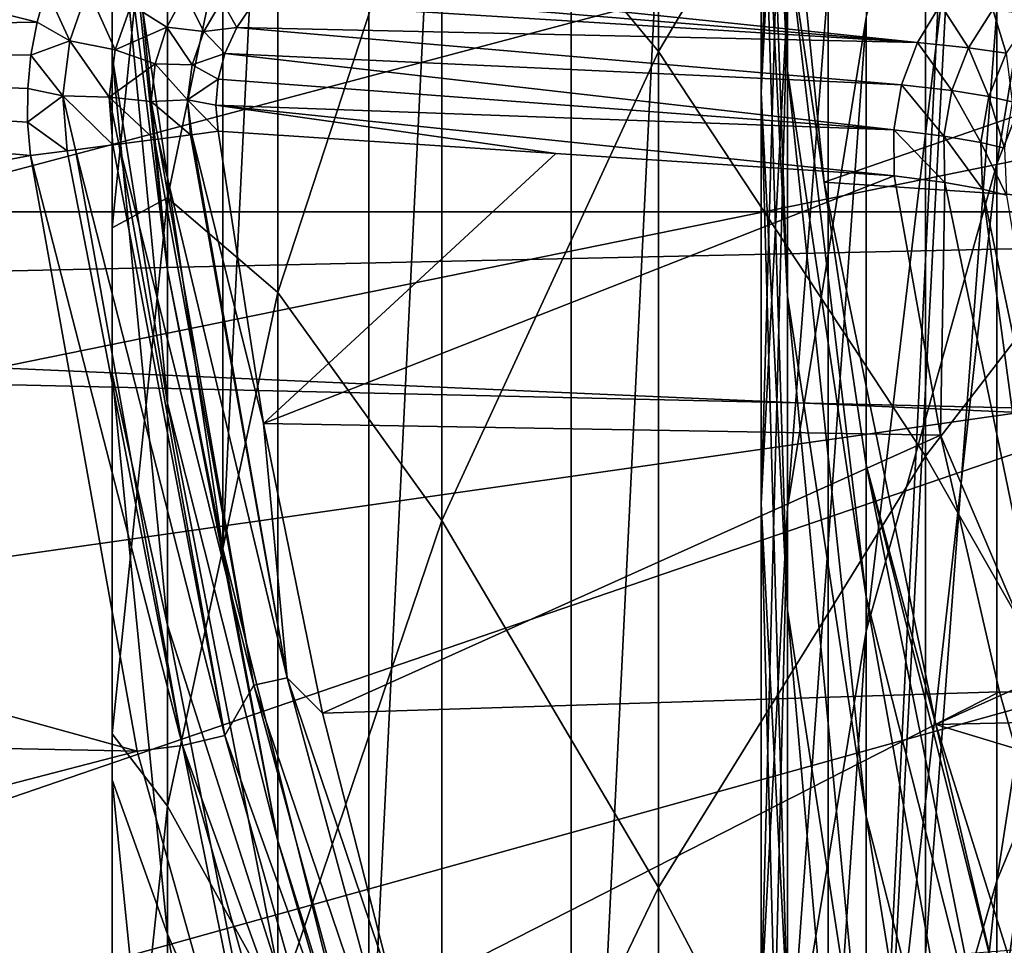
# Model space of a CAD drawing. Header units: metres. Extents: x -22 to 73, y -229 to 22.
# Tile 80 of 256: x -14.2 to -11.94, y -3.64 to -1.52. Entities that reach past the tile are written whole.
import ezdxf

# ---------------------------------------------------------------- set-up
doc = ezdxf.new("R2010")
doc.units = ezdxf.units.M
doc.layers.add('solid_509500_SW0001', color=7, linetype='CONTINUOUS')

msp = doc.modelspace()

# ---------------------------------------------------------------- linework, layer by layer
at = {"layer": 'solid_509500_SW0001'}
for points in [[(-12.346918, -6.599516, 120.443748), (-12.346918, 6.599516, 120.443748), (-11.640534, 7.778043, 120.443748)], [(-12, 0, 120.443748), (-12.346918, -6.599516, 120.443748), (-11.640534, 7.778043, 120.443748)], [(-12.934342, -5.357495, 120.443748), (-12.934342, 5.357495, 120.443748), (-12.346918, 6.599516, 120.443748)], [(-12.346918, -6.599516, 120.443748), (-12.934342, -5.357495, 120.443748), (-12.346918, 6.599516, 120.443748)], [(-13.397169, -4.06397, 120.443748), (-13.397169, 4.06397, 120.443748), (-12.934342, 5.357495, 120.443748)], [(-12.934342, -5.357495, 120.443748), (-13.397169, -4.06397, 120.443748), (-12.934342, 5.357495, 120.443748)], [(-13.730986, -2.731303, 120.443748), (-13.730986, 2.731303, 120.443748), (-13.397169, 4.06397, 120.443748)], [(-13.397169, -4.06397, 120.443748), (-13.730986, -2.731303, 120.443748), (-13.397169, 4.06397, 120.443748)], [(-13.730986, -2.731303, 120.443748), (-13.932577, -1.372323, 120.443748), (-13.730986, 2.731303, 120.443748)], [(-11.961754, -1.85101, 279.059357), (-11.961754, -0.415663, 275.874512), (-11.548494, 0.652222, 276.314514)], [(-11.548494, -0.814038, 279.567963), (-11.961754, -1.85101, 279.059357), (-11.548494, 0.652222, 276.314514)], [(-11.404063, -1.585651, 287.60083), (-11.404063, 0.405228, 284.380585), (-12.124355, -0.566782, 283.822571)], [(-12.5, -1.687452, 268.323883), (-12.5, -0.951388, 265.151154), (-12.439809, 0.250513, 265.389038)], [(-12.439809, -0.503587, 268.639496), (-12.5, -1.687452, 268.323883), (-12.439809, 0.250513, 265.389038)], [(-12.734848, -1.59377, 283.232971), (-12.734848, 0.112756, 280.022522), (-13.230011, -0.997725, 279.477875)], [(-12.734848, -1.59377, 283.232971), (-12.124355, -0.566782, 283.822571), (-12.734848, 0.112756, 280.022522)], [(22.414381, -1.961005), (-22.5, 0), (22.5, 0)], [(22.414381, -1.961005), (-22.414381, -1.961005), (-22.5, 0)], [(-21.631334, -1.892496, 120.013718), (-11.699954, 0, 120.188515), (-21.713963, 0, 120.013718)], [(-11.684937, -0.592593, 120.188515), (-11.699954, 0, 120.188515), (-21.631334, -1.892496, 120.013718)], [(-11.939076, -1.207659, 120.443748), (-12.346918, -6.599516, 120.443748), (-12, 0, 120.443748)], [(-12.439809, -1.638285, 261.778107), (-12.439809, -1.328488, 258.616089), (-12.5, -0.105868, 258.69577)], [(-12.5, -0.423447, 261.937225), (-12.439809, -1.638285, 261.778107), (-12.5, -0.105868, 258.69577)], [(-13.984142, -1.604859, 265.02182), (-13.984142, -0.297916, 265.280487), (-13.984142, -1.083952, 261.850739)], [(-13.984142, -1.043787, 268.495483), (-13.984142, -0.297916, 265.280487), (-13.984142, -1.604859, 265.02182)], [(-12.439809, -2.637767, 274.958923), (-12.439809, -1.467711, 271.833984), (-12.259816, -0.318086, 272.222229)], [(-12.259816, -1.515858, 275.421173), (-12.439809, -2.637767, 274.958923), (-12.259816, -0.318086, 272.222229)], [(20.10508, -1.344709, 0.034086), (-20.145683, -0.417051, 0.034086), (-20.02705, -2.222552, 0.034086)], [(-12.439809, -2.153289, 264.913269), (-12.439809, -1.638285, 261.778107), (-12.5, -0.423447, 261.937225)], [(-12.5, -0.951388, 265.151154), (-12.439809, -2.153289, 264.913269), (-12.5, -0.423447, 261.937225)], [(-12.259816, -2.919357, 278.53537), (-12.259816, -1.515858, 275.421173), (-11.961754, -0.415663, 275.874512)], [(-11.961754, -1.85101, 279.059357), (-12.259816, -2.919357, 278.53537), (-11.961754, -0.415663, 275.874512)], [(-12.5, -2.628515, 271.441956), (-12.5, -1.687452, 268.323883), (-12.439809, -0.503587, 268.639496)], [(-12.439809, -1.467711, 271.833984), (-12.5, -2.628515, 271.441956), (-12.439809, -0.503587, 268.639496)], [(-12.124355, -2.519269, 286.980713), (-12.124355, -0.566782, 283.822571), (-12.734848, -1.59377, 283.232971)], [(-12.124355, -2.519269, 286.980713), (-11.404063, -1.585651, 287.60083), (-12.124355, -0.566782, 283.822571)], [(-11.639926, -1.183665, 120.188515), (-11.684937, -0.592593, 120.188515), (-21.631334, -1.892496, 120.013718)], [(-12.483956, -0.633106, 164.443756), (-12.483956, -0.633115, 255.443756), (-12.355854, -1.892847, 255.443756)], [(-12.483956, -0.633106, 164.443756), (-12.355854, -1.892847, 255.443756), (-12.355853, -1.892851, 164.443756)], [(-9.891456, -1.039758, 164.443756), (-12.483956, -0.633106, 164.443756), (-12.355853, -1.892851, 164.443756)], [(-12.355854, -1.892847, 255.443756), (-12.483956, -0.633115, 255.443756), (-12.439809, -1.328488, 258.616089)], [(-13.8575, -1.928429, 275.25119), (-13.605362, -0.718866, 275.749573), (-13.8575, -0.740849, 272.079437)], [(-13.605362, -2.145437, 278.914948), (-13.605362, -0.718866, 275.749573), (-13.8575, -1.928429, 275.25119)], [(-13.605362, -2.145437, 278.914948), (-13.230011, -0.997725, 279.477875), (-13.605362, -0.718866, 275.749573)], [(-13.984142, -1.997388, 271.65509), (-13.8575, -0.740849, 272.079437), (-13.984142, -1.043787, 268.495483)], [(-13.8575, -1.928429, 275.25119), (-13.8575, -0.740849, 272.079437), (-13.984142, -1.997388, 271.65509)], [(-13.8575, -2.094057, 258.566193), (-13.984142, -0.770604, 258.652435), (-13.932586, -1.37224, 255.443756)], [(-13.984142, -1.083952, 261.850739), (-13.984142, -0.770604, 258.652435), (-13.8575, -2.094057, 258.566193)], [(-14.155796, -1.526532, 111), (-17.047476, -1.574299, 111), (-17.10187, -0.787984, 111)], [(-14.134984, -1.451621, 111), (-14.155796, -1.526532, 111), (-17.10187, -0.787984, 111)], [(-11.961754, -3.490663, 282.144012), (-11.961754, -1.85101, 279.059357), (-11.548494, -0.814038, 279.567963)], [(-11.548494, -2.489003, 282.719055), (-11.961754, -3.490663, 282.144012), (-11.548494, -0.814038, 279.567963)], [(-12.439809, -2.871316, 268.00827), (-12.439809, -2.153289, 264.913269), (-12.5, -0.951388, 265.151154)], [(-12.5, -1.687452, 268.323883), (-12.439809, -2.871316, 268.00827), (-12.5, -0.951388, 265.151154)], [(-13.230011, -2.666435, 282.617188), (-13.230011, -0.997725, 279.477875), (-13.605362, -2.145437, 278.914948)], [(-13.230011, -2.666435, 282.617188), (-12.734848, -1.59377, 283.232971), (-13.230011, -0.997725, 279.477875)], [(-13.984142, -2.331117, 268.152283), (-13.984142, -1.043787, 268.495483), (-13.984142, -1.604859, 265.02182)], [(-13.984142, -1.997388, 271.65509), (-13.984142, -1.043787, 268.495483), (-13.984142, -2.331117, 268.152283)], [(-9.72864, -2.06775, 164.443756), (-9.891456, -1.039758, 164.443756), (-12.355853, -1.892851, 164.443756)], [(-13.8575, -2.398981, 261.678497), (-13.984142, -1.083952, 261.850739), (-13.8575, -2.094057, 258.566193)], [(-13.984142, -1.604859, 265.02182), (-13.984142, -1.083952, 261.850739), (-13.8575, -2.398981, 261.678497)], [(-11.639926, -1.183665, 120.188515), (-21.631334, -1.892496, 120.013718), (-21.384079, -3.77059, 120.013718)], [(-11.565034, -1.771698, 120.188515), (-11.639926, -1.183665, 120.188515), (-21.384079, -3.77059, 120.013718)], [(-11.939076, -1.207659, 120.443748), (-11.755773, -2.40869, 120.443748), (-12.346918, -6.599516, 120.443748)], [(20.10508, -1.344709, 0.034086), (-20.02705, -2.222552, 0.034086), (19.903395, -3.142828, 0.034086)], [(-12.355854, -1.892847, 255.443756), (-12.439809, -1.328488, 258.616089), (-12.259816, -2.539334, 258.53717)], [(-12.259816, -2.841423, 261.620544), (-12.259816, -2.539334, 258.53717), (-12.439809, -1.328488, 258.616089)], [(-12.439809, -1.638285, 261.778107), (-12.259816, -2.841423, 261.620544), (-12.439809, -1.328488, 258.616089)], [(-13.730994, -2.731265, 255.443756), (-13.932586, -1.37224, 255.443756), (-13.932577, -1.372323, 120.443748)], [(-13.8575, -2.094057, 258.566193), (-13.932586, -1.37224, 255.443756), (-13.730994, -2.731265, 255.443756)], [(-13.730994, -2.731265, 255.443756), (-13.932577, -1.372323, 120.443748), (-13.730986, -2.731303, 120.443748)], [(-13.632791, -1.450302, 110.719093), (-13.602622, -1.421167, 110.709229), (-12.142868, -1.573112, 108.146164)], [(-13.602622, -1.421167, 110.709229), (-12.090029, -1.486677, 108.174301), (-12.142868, -1.573112, 108.146164)], [(-14.080439, -1.569767, 110.993103), (-14.155796, -1.526532, 111), (-14.134984, -1.451621, 111)], [(-14.039314, -1.450767, 110.991814), (-14.080439, -1.569767, 110.993103), (-14.134984, -1.451621, 111)], [(-13.976981, -1.590151, 110.963234), (-14.080439, -1.569767, 110.993103), (-14.039314, -1.450767, 110.991814)], [(-13.940818, -1.487109, 110.960365), (-13.976981, -1.590151, 110.963234), (-14.039314, -1.450767, 110.991814)], [(-13.818206, -1.461474, 110.901817), (-13.859336, -1.53864, 110.90799), (-13.940818, -1.487109, 110.960365)], [(-13.774515, -1.548469, 110.833694), (-13.859336, -1.53864, 110.90799), (-13.818206, -1.461474, 110.901817)], [(-13.733069, -1.478, 110.824257), (-13.774515, -1.548469, 110.833694), (-13.818206, -1.461474, 110.901817)], [(-13.658713, -1.479766, 110.727478), (-13.632791, -1.450302, 110.719093), (-12.142868, -1.573112, 108.146164)], [(-13.733069, -1.478, 110.824257), (-13.699101, -1.539011, 110.740257), (-13.774515, -1.548469, 110.833694)], [(-13.733069, -1.478, 110.824257), (-13.658713, -1.479766, 110.727478), (-13.699101, -1.539011, 110.740257)], [(-13.699101, -1.539011, 110.740257), (-13.658713, -1.479766, 110.727478), (-12.142868, -1.573112, 108.146164)], [(-12.5, -3.770586, 274.492157), (-12.5, -2.628515, 271.441956), (-12.439809, -1.467711, 271.833984)], [(-12.439809, -2.637767, 274.958923), (-12.5, -3.770586, 274.492157), (-12.439809, -1.467711, 271.833984)], [(-13.859336, -1.53864, 110.90799), (-13.976981, -1.590151, 110.963234), (-13.940818, -1.487109, 110.960365)], [(-12.026448, -1.585392, 107.911797), (-12.142868, -1.573112, 108.146164), (-12.090029, -1.486677, 108.174301)], [(-11.97028, -1.497923, 107.932915), (-12.026448, -1.585392, 107.911797), (-12.090029, -1.486677, 108.174301)], [(-11.940329, -1.597543, 107.664909), (-12.026448, -1.585392, 107.911797), (-11.97028, -1.497923, 107.932915)], [(-11.881719, -1.509233, 107.678627), (-11.940329, -1.597543, 107.664909), (-11.97028, -1.497923, 107.932915)], [(-14.155796, -1.526532, 111), (-14.169761, -1.602342, 111), (-17.047476, -1.574299, 111)], [(-14.080439, -1.569767, 110.993103), (-14.169761, -1.602342, 111), (-14.155796, -1.526532, 111)], [(-12.439809, -4.00879, 278.001038), (-12.439809, -2.637767, 274.958923), (-12.259816, -1.515858, 275.421173)], [(-12.259816, -2.919357, 278.53537), (-12.439809, -4.00879, 278.001038), (-12.259816, -1.515858, 275.421173)], [(-13.859336, -1.53864, 110.90799), (-13.885341, -1.621889, 110.911461), (-13.976981, -1.590151, 110.963234)], [(-13.801225, -1.624781, 110.839226), (-13.885341, -1.621889, 110.911461), (-13.859336, -1.53864, 110.90799)], [(-13.774515, -1.548469, 110.833694), (-13.801225, -1.624781, 110.839226), (-13.859336, -1.53864, 110.90799)], [(-13.774515, -1.548469, 110.833694), (-13.726206, -1.598221, 110.748444), (-13.801225, -1.624781, 110.839226)], [(-13.774515, -1.548469, 110.833694), (-13.699101, -1.539011, 110.740257), (-13.726206, -1.598221, 110.748444)], [(-13.726206, -1.598221, 110.748444), (-13.699101, -1.539011, 110.740257), (-12.179152, -1.670136, 108.128166)], [(-13.699101, -1.539011, 110.740257), (-12.142868, -1.573112, 108.146164), (-12.179152, -1.670136, 108.128166)], [(-14.170749, -1.831973, 111), (-16.956949, -2.357274, 111), (-17.047476, -1.574299, 111)], [(-14.177224, -1.755486, 111), (-14.170749, -1.831973, 111), (-17.047476, -1.574299, 111)], [(-14.176904, -1.678776, 111), (-14.177224, -1.755486, 111), (-17.047476, -1.574299, 111)], [(-14.169761, -1.602342, 111), (-14.176904, -1.678776, 111), (-17.047476, -1.574299, 111)], [(-14.080439, -1.569767, 110.993103), (-14.096656, -1.695166, 110.993416), (-14.169761, -1.602342, 111)], [(-13.991153, -1.698617, 110.963951), (-14.096656, -1.695166, 110.993416), (-14.080439, -1.569767, 110.993103)], [(-13.976981, -1.590151, 110.963234), (-13.991153, -1.698617, 110.963951), (-14.080439, -1.569767, 110.993103)], [(-12.064555, -1.68353, 107.898827), (-12.179152, -1.670136, 108.128166), (-12.142868, -1.573112, 108.146164)], [(-12.026448, -1.585392, 107.911797), (-12.064555, -1.68353, 107.898827), (-12.142868, -1.573112, 108.146164)], [(-13.885341, -1.621889, 110.911461), (-13.991153, -1.698617, 110.963951), (-13.976981, -1.590151, 110.963234)], [(-13.801225, -1.624781, 110.839226), (-13.726206, -1.598221, 110.748444), (-13.741735, -1.657303, 110.752609)], [(-13.741735, -1.657303, 110.752609), (-13.726206, -1.598221, 110.748444), (-12.197278, -1.773459, 108.121086)], [(-13.726206, -1.598221, 110.748444), (-12.179152, -1.670136, 108.128166), (-12.197278, -1.773459, 108.121086)], [(-12.734848, -3.505693, 286.325531), (-12.734848, -1.59377, 283.232971), (-13.230011, -2.666435, 282.617188)], [(-12.734848, -3.505693, 286.325531), (-12.124355, -2.519269, 286.980713), (-12.734848, -1.59377, 283.232971)], [(-11.404063, -3.781961, 290.684631), (-11.404063, -1.585651, 287.60083), (-12.124355, -2.519269, 286.980713)], [(-11.979667, -1.696607, 107.657089), (-12.064555, -1.68353, 107.898827), (-12.026448, -1.585392, 107.911797)], [(-11.940329, -1.597543, 107.664909), (-11.979667, -1.696607, 107.657089), (-12.026448, -1.585392, 107.911797)], [(-11.926026, -1.709073, 107.40686), (-11.979667, -1.696607, 107.657089), (-11.940329, -1.597543, 107.664909)], [(-14.096656, -1.695166, 110.993416), (-14.176904, -1.678776, 111), (-14.169761, -1.602342, 111)], [(-13.8575, -2.905885, 264.764343), (-13.984142, -1.604859, 265.02182), (-13.8575, -2.398981, 261.678497)], [(-13.984142, -2.331117, 268.152283), (-13.984142, -1.604859, 265.02182), (-13.8575, -2.905885, 264.764343)], [(-13.885341, -1.621889, 110.911461), (-13.894713, -1.708485, 110.912148), (-13.991153, -1.698617, 110.963951)], [(-13.811639, -1.704489, 110.84063), (-13.894713, -1.708485, 110.912148), (-13.885341, -1.621889, 110.911461)], [(-13.801225, -1.624781, 110.839226), (-13.811639, -1.704489, 110.84063), (-13.885341, -1.621889, 110.911461)], [(-13.801225, -1.624781, 110.839226), (-13.741735, -1.657303, 110.752609), (-13.811639, -1.704489, 110.84063)], [(-12.259816, -3.343615, 264.677704), (-12.259816, -2.841423, 261.620544), (-12.439809, -1.638285, 261.778107)], [(-12.439809, -2.153289, 264.913269), (-12.259816, -3.343615, 264.677704), (-12.439809, -1.638285, 261.778107)], [(-13.811639, -1.704489, 110.84063), (-13.741735, -1.657303, 110.752609), (-13.746699, -1.716653, 110.753105)], [(-13.746699, -1.716653, 110.753105), (-13.741735, -1.657303, 110.752609), (-12.197278, -1.773459, 108.121086)], [(-14.096656, -1.695166, 110.993416), (-14.177224, -1.755486, 111), (-14.176904, -1.678776, 111)], [(-12.439809, -3.78932, 271.049927), (-12.439809, -2.871316, 268.00827), (-12.5, -1.687452, 268.323883)], [(-12.5, -2.628515, 271.441956), (-12.439809, -3.78932, 271.049927), (-12.5, -1.687452, 268.323883)], [(-12.082886, -1.787921, 107.894585), (-12.197278, -1.773459, 108.121086), (-12.179152, -1.670136, 108.128166)], [(-12.064555, -1.68353, 107.898827), (-12.082886, -1.787921, 107.894585), (-12.179152, -1.670136, 108.128166)], [(-11.997935, -1.801897, 107.655525), (-12.082886, -1.787921, 107.894585), (-12.064555, -1.68353, 107.898827)], [(-11.979667, -1.696607, 107.657089), (-11.997935, -1.801897, 107.655525), (-12.064555, -1.68353, 107.898827)], [(-14.096656, -1.695166, 110.993416), (-14.086863, -1.821128, 110.99279), (-14.177224, -1.755486, 111)], [(-14.067651, -1.818645, 110.989075), (-14.086863, -1.821128, 110.99279), (-14.096656, -1.695166, 110.993416)], [(-13.982398, -1.807623, 110.962524), (-14.067651, -1.818645, 110.989075), (-14.096656, -1.695166, 110.993416)], [(-13.991153, -1.698617, 110.963951), (-13.982398, -1.807623, 110.962524), (-14.096656, -1.695166, 110.993416)], [(-13.968964, -1.805887, 110.956734), (-13.982398, -1.807623, 110.962524), (-13.991153, -1.698617, 110.963951)], [(-13.886983, -1.795288, 110.910042), (-13.968964, -1.805887, 110.956734), (-13.991153, -1.698617, 110.963951)], [(-13.894713, -1.708485, 110.912148), (-13.886983, -1.795288, 110.910042), (-13.991153, -1.698617, 110.963951)], [(-13.811639, -1.704489, 110.84063), (-13.805202, -1.784716, 110.837852), (-13.894713, -1.708485, 110.912148)], [(-13.879113, -1.794271, 110.904388), (-13.886983, -1.795288, 110.910042), (-13.894713, -1.708485, 110.912148)], [(-13.805202, -1.784716, 110.837852), (-13.879113, -1.794271, 110.904388), (-13.894713, -1.708485, 110.912148)], [(-13.811639, -1.704489, 110.84063), (-13.746699, -1.716653, 110.753105), (-13.741309, -1.776456, 110.75)], [(-13.802034, -1.784306, 110.834335), (-13.811639, -1.704489, 110.84063), (-13.741309, -1.776456, 110.75)], [(-13.802034, -1.784306, 110.834335), (-13.805202, -1.784716, 110.837852), (-13.811639, -1.704489, 110.84063)], [(-11.944047, -1.815062, 107.407814), (-11.997935, -1.801897, 107.655525), (-11.979667, -1.696607, 107.657089)], [(-11.926026, -1.709073, 107.40686), (-11.944047, -1.815062, 107.407814), (-11.979667, -1.696607, 107.657089)], [(-13.746699, -1.716653, 110.753105), (-12.196443, -1.878513, 108.125244), (-12.969747, -1.827179, 109.437378)], [(-13.746699, -1.716653, 110.753105), (-12.197278, -1.773459, 108.121086), (-12.196443, -1.878513, 108.125244)], [(-13.746699, -1.716653, 110.753105), (-12.969747, -1.827179, 109.437378), (-13.741309, -1.776456, 110.75)], [(-14.086863, -1.821128, 110.99279), (-14.170749, -1.831973, 111), (-14.177224, -1.755486, 111)], [(-11.460456, -2.355184, 120.188515), (-11.565034, -1.771698, 120.188515), (-21.384079, -3.77059, 120.013718)], [(-13.638294, -2.444651, 110.75), (-13.802034, -1.784306, 110.834335), (-13.741309, -1.776456, 110.75)], [(-13.638294, -2.444651, 110.75), (-13.741309, -1.776456, 110.75), (-12.969747, -1.827179, 109.437378)], [(-12.197278, -1.773459, 108.121086), (-12.080607, -1.893869, 107.899254), (-12.196443, -1.878513, 108.125244)], [(-12.082886, -1.787921, 107.894585), (-12.080607, -1.893869, 107.899254), (-12.197278, -1.773459, 108.121086)], [(-13.659764, -3.043031, 110.904388), (-13.968964, -1.805887, 110.956734), (-13.886983, -1.795288, 110.910042)], [(-13.659764, -3.043031, 110.904388), (-13.886983, -1.795288, 110.910042), (-13.879113, -1.794271, 110.904388)], [(-13.583903, -3.026131, 110.834335), (-13.879113, -1.794271, 110.904388), (-13.805202, -1.784716, 110.837852)], [(-13.583903, -3.026131, 110.834335), (-13.659764, -3.043031, 110.904388), (-13.879113, -1.794271, 110.904388)], [(-13.583903, -3.026131, 110.834335), (-13.805202, -1.784716, 110.837852), (-13.802034, -1.784306, 110.834335)], [(-13.638294, -2.444651, 110.75), (-13.583903, -3.026131, 110.834335), (-13.802034, -1.784306, 110.834335)], [(-12.082886, -1.787921, 107.894585), (-11.994302, -1.908604, 107.660286), (-12.080607, -1.893869, 107.899254)], [(-11.997935, -1.801897, 107.655525), (-11.994302, -1.908604, 107.660286), (-12.082886, -1.787921, 107.894585)], [(-13.823483, -3.180814, 110.989075), (-14.170749, -1.831973, 111), (-14.086863, -1.821128, 110.99279)], [(-13.823483, -3.180814, 110.989075), (-14.086863, -1.821128, 110.99279), (-14.067651, -1.818645, 110.989075)], [(-13.726509, -3.1585, 110.956734), (-14.067651, -1.818645, 110.989075), (-13.982398, -1.807623, 110.962524)], [(-13.726509, -3.1585, 110.956734), (-13.823483, -3.180814, 110.989075), (-14.067651, -1.818645, 110.989075)], [(-13.726509, -3.1585, 110.956734), (-13.982398, -1.807623, 110.962524), (-13.968964, -1.805887, 110.956734)], [(-13.659764, -3.043031, 110.904388), (-13.726509, -3.1585, 110.956734), (-13.968964, -1.805887, 110.956734)], [(-11.997935, -1.801897, 107.655525), (-11.939243, -1.922373, 107.412292), (-11.994302, -1.908604, 107.660286)], [(-11.944047, -1.815062, 107.407814), (-11.939243, -1.922373, 107.412292), (-11.997935, -1.801897, 107.655525)], [(-14.170749, -1.831973, 111), (-13.927104, -3.194046, 111), (-16.956949, -2.357274, 111)], [(-13.823483, -3.180814, 110.989075), (-13.927104, -3.194046, 111), (-14.170749, -1.831973, 111)], [(-12.969747, -1.827179, 109.437378), (-12.196443, -1.878513, 108.125244), (-13.638294, -2.444651, 110.75)], [(-12.259816, -4.522629, 281.551575), (-12.259816, -2.919357, 278.53537), (-11.961754, -1.85101, 279.059357)], [(-11.961754, -3.490663, 282.144012), (-12.259816, -4.522629, 281.551575), (-11.961754, -1.85101, 279.059357)], [(-13.638294, -2.444651, 110.75), (-12.196443, -1.878513, 108.125244), (-12.090234, -2.471494, 108.125244)], [(-12.090234, -2.471494, 108.125244), (-12.196443, -1.878513, 108.125244), (-12.080607, -1.893869, 107.899254)], [(-12.100964, -3.133157, 255.443756), (-12.355854, -1.892847, 255.443756), (-12.259816, -2.539334, 258.53717)], [(-12.355853, -1.892851, 164.443756), (-12.355854, -1.892847, 255.443756), (-12.100964, -3.133157, 255.443756)], [(-12.355853, -1.892851, 164.443756), (-12.100964, -3.133157, 255.443756), (-12.100962, -3.133162, 164.443756)], [(-9.72864, -2.06775, 164.443756), (-12.355853, -1.892851, 164.443756), (-12.100962, -3.133162, 164.443756)], [(-12.090234, -2.471494, 108.125244), (-12.080607, -1.893869, 107.899254), (-11.839189, -3.059637, 107.899254)], [(-11.839189, -3.059637, 107.899254), (-12.080607, -1.893869, 107.899254), (-11.994302, -1.908604, 107.660286)], [(-11.752456, -3.063607, 107.660271), (-11.994302, -1.908604, 107.660286), (-11.939243, -1.922373, 107.412292)], [(-11.839189, -3.059637, 107.899254), (-11.994302, -1.908604, 107.660286), (-11.752456, -3.063607, 107.660271)], [(-13.984142, -3.154674, 274.745911), (-13.8575, -1.928429, 275.25119), (-13.984142, -1.997388, 271.65509)], [(-13.8575, -3.319985, 278.338867), (-13.8575, -1.928429, 275.25119), (-13.984142, -3.154674, 274.745911)], [(-13.8575, -3.319985, 278.338867), (-13.605362, -2.145437, 278.914948), (-13.8575, -1.928429, 275.25119)], [(22.158175, -3.907085), (-22.158175, -3.907085), (-22.414381, -1.961005)], [(22.414381, -1.961005), (22.158175, -3.907085), (-22.414381, -1.961005)], [(-13.984142, -3.259643, 271.228821), (-13.984142, -1.997388, 271.65509), (-13.984142, -2.331117, 268.152283)], [(-13.984142, -3.154674, 274.745911), (-13.984142, -1.997388, 271.65509), (-13.984142, -3.259643, 271.228821)], [(-9.459172, -3.073452, 164.443756), (-9.72864, -2.06775, 164.443756), (-12.100962, -3.133162, 164.443756)], [(-13.605362, -3.399505, 258.481079), (-13.8575, -2.094057, 258.566193), (-13.730994, -2.731265, 255.443756)], [(-13.8575, -2.398981, 261.678497), (-13.8575, -2.094057, 258.566193), (-13.605362, -3.399505, 258.481079)], [(-13.605362, -3.775063, 281.980743), (-13.605362, -2.145437, 278.914948), (-13.8575, -3.319985, 278.338867)], [(-13.605362, -3.775063, 281.980743), (-13.230011, -2.666435, 282.617188), (-13.605362, -2.145437, 278.914948)], [(-12.259816, -4.043779, 267.695679), (-12.259816, -3.343615, 264.677704), (-12.439809, -2.153289, 264.913269)], [(-12.439809, -2.871316, 268.00827), (-12.259816, -4.043779, 267.695679), (-12.439809, -2.153289, 264.913269)], [(19.903395, -3.142828, 0.034086), (-20.02705, -2.222552, 0.034086), (-19.746927, -4.010159, 0.034086)], [(-13.8575, -3.612618, 267.810638), (-13.984142, -2.331117, 268.152283), (-13.8575, -2.905885, 264.764343)], [(-13.984142, -3.259643, 271.228821), (-13.984142, -2.331117, 268.152283), (-13.8575, -3.612618, 267.810638)], [(-11.460456, -2.355184, 120.188515), (-21.384079, -3.77059, 120.013718), (-20.974077, -5.619987, 120.013718)], [(-11.326458, -2.932623, 120.188515), (-11.460456, -2.355184, 120.188515), (-20.974077, -5.619987, 120.013718)], [(-13.927104, -3.194046, 111), (-16.830481, -3.135247, 111), (-16.956949, -2.357274, 111)], [(-13.605362, -3.696119, 261.508575), (-13.8575, -2.398981, 261.678497), (-13.605362, -3.399505, 258.481079)], [(-13.8575, -2.905885, 264.764343), (-13.8575, -2.398981, 261.678497), (-13.605362, -3.696119, 261.508575)], [(-11.755773, -2.40869, 120.443748), (-11.640534, -7.778043, 120.443748), (-12.346918, -6.599516, 120.443748)], [(-13.638294, -2.444651, 110.75), (-12.090234, -2.471494, 108.125244), (-13.502806, -3.107026, 110.75)], [(-13.638294, -2.444651, 110.75), (-13.502806, -3.107026, 110.75), (-13.583903, -3.026131, 110.834335)], [(-13.502806, -3.107026, 110.75), (-12.090234, -2.471494, 108.125244), (-11.955212, -3.058586, 108.125244)], [(-11.955212, -3.058586, 108.125244), (-12.090234, -2.471494, 108.125244), (-11.839189, -3.059637, 107.899254)], [(-11.961754, -5.327664, 285.115356), (-11.961754, -3.490663, 282.144012), (-11.548494, -2.489003, 282.719055)], [(-11.548494, -4.365567, 285.754395), (-11.961754, -5.327664, 285.115356), (-11.548494, -2.489003, 282.719055)], [(-12.124355, -4.673226, 290.005066), (-12.124355, -2.519269, 286.980713), (-12.734848, -3.505693, 286.325531)], [(-12.124355, -4.673226, 290.005066), (-11.404063, -3.781961, 290.684631), (-12.124355, -2.519269, 286.980713)], [(-12.100964, -3.133157, 255.443756), (-12.259816, -2.539334, 258.53717), (-11.961754, -3.726743, 258.459778)], [(-11.961754, -4.021275, 261.466003), (-11.961754, -3.726743, 258.459778), (-12.259816, -2.539334, 258.53717)], [(-12.259816, -2.841423, 261.620544), (-11.961754, -4.021275, 261.466003), (-12.259816, -2.539334, 258.53717)], [(-12.439809, -4.903404, 274.025391), (-12.439809, -3.78932, 271.049927), (-12.5, -2.628515, 271.441956)], [(-12.5, -3.770586, 274.492157), (-12.439809, -4.903404, 274.025391), (-12.5, -2.628515, 271.441956)], [(-12.5, -5.108816, 277.461517), (-12.5, -3.770586, 274.492157), (-12.439809, -2.637767, 274.958923)], [(-12.439809, -4.00879, 278.001038), (-12.5, -5.108816, 277.461517), (-12.439809, -2.637767, 274.958923)], [(-13.230011, -4.535991, 285.641205), (-13.230011, -2.666435, 282.617188), (-13.605362, -3.775063, 281.980743)], [(-13.230011, -4.535991, 285.641205), (-12.734848, -3.505693, 286.325531), (-13.230011, -2.666435, 282.617188)], [(-13.730994, -2.731265, 255.443756), (-13.730986, -2.731303, 120.443748), (-13.397169, -4.06397, 120.443748)], [(-13.397164, -4.063985, 255.443756), (-13.730994, -2.731265, 255.443756), (-13.397169, -4.06397, 120.443748)], [(-13.605362, -3.399505, 258.481079), (-13.730994, -2.731265, 255.443756), (-13.397164, -4.063985, 255.443756)], [(-11.961754, -4.510903, 264.446686), (-11.961754, -4.021275, 261.466003), (-12.259816, -2.841423, 261.620544)], [(-12.259816, -3.343615, 264.677704), (-11.961754, -4.510903, 264.446686), (-12.259816, -2.841423, 261.620544)], [(-12.259816, -4.938945, 270.661682), (-12.259816, -4.043779, 267.695679), (-12.439809, -2.871316, 268.00827)], [(-12.439809, -3.78932, 271.049927), (-12.259816, -4.938945, 270.661682), (-12.439809, -2.871316, 268.00827)], [(-13.605362, -4.189209, 264.510345), (-13.8575, -2.905885, 264.764343), (-13.605362, -3.696119, 261.508575)], [(-13.8575, -3.612618, 267.810638), (-13.8575, -2.905885, 264.764343), (-13.605362, -4.189209, 264.510345)], [(-12.439809, -5.574962, 280.947449), (-12.439809, -4.00879, 278.001038), (-12.259816, -2.919357, 278.53537)], [(-12.259816, -4.522629, 281.551575), (-12.439809, -5.574962, 280.947449), (-12.259816, -2.919357, 278.53537)], [(-11.163385, -3.502535, 120.188515), (-11.326458, -2.932623, 120.188515), (-20.974077, -5.619987, 120.013718)], [(-13.583903, -3.026131, 110.834335), (-13.254277, -4.243117, 110.834335), (-13.659764, -3.043031, 110.904388)], [(-13.335169, -3.762002, 110.75), (-13.254277, -4.243117, 110.834335), (-13.583903, -3.026131, 110.834335)], [(-13.502806, -3.107026, 110.75), (-13.335169, -3.762002, 110.75), (-13.583903, -3.026131, 110.834335)], [(-13.659764, -3.043031, 110.904388), (-13.328297, -4.266813, 110.904388), (-13.726509, -3.1585, 110.956734)], [(-13.254277, -4.243117, 110.834335), (-13.328297, -4.266813, 110.904388), (-13.659764, -3.043031, 110.904388)], [(-13.502806, -3.107026, 110.75), (-11.955212, -3.058586, 108.125244), (-13.335169, -3.762002, 110.75)], [(-13.335169, -3.762002, 110.75), (-11.955212, -3.058586, 108.125244), (-11.791698, -3.63839, 108.125244)], [(-11.791698, -3.63839, 108.125244), (-11.955212, -3.058586, 108.125244), (-11.839189, -3.059637, 107.899254)], [(-9.086041, -4.045476, 164.443756), (-9.459172, -3.073452, 164.443756), (-12.100962, -3.133162, 164.443756)], [(19.903395, -3.142828, 0.034086), (-19.746927, -4.010159, 0.034086), (19.541224, -4.915596, 0.034086)], [(-13.927104, -3.194046, 111), (-16.668339, -3.906573, 111), (-16.830481, -3.135247, 111)], [(-11.721902, -4.341316, 255.443756), (-12.100964, -3.133157, 255.443756), (-11.961754, -3.726743, 258.459778)], [(-12.100962, -3.133162, 164.443756), (-12.100964, -3.133157, 255.443756), (-11.721902, -4.341316, 255.443756)], [(-12.100962, -3.133162, 164.443756), (-11.721902, -4.341316, 255.443756), (-11.721905, -4.341305, 164.443756)], [(-9.086041, -4.045476, 164.443756), (-12.100962, -3.133162, 164.443756), (-11.721905, -4.341305, 164.443756)], [(-13.984142, -4.386497, 274.238373), (-13.984142, -3.154674, 274.745911), (-13.984142, -3.259643, 271.228821)], [(-13.984142, -4.510734, 277.754852), (-13.984142, -3.154674, 274.745911), (-13.984142, -4.386497, 274.238373)], [(-13.984142, -4.510734, 277.754852), (-13.8575, -3.319985, 278.338867), (-13.984142, -3.154674, 274.745911)], [(-13.726509, -3.1585, 110.956734), (-13.353403, -4.48105, 110.956734), (-13.823483, -3.180814, 110.989075)], [(-13.328297, -4.266813, 110.904388), (-13.353403, -4.48105, 110.956734), (-13.726509, -3.1585, 110.956734)], [(-13.927104, -3.194046, 111), (-13.550057, -4.534544, 111), (-16.668339, -3.906573, 111)], [(-13.823483, -3.180814, 110.989075), (-13.550057, -4.534544, 111), (-13.927104, -3.194046, 111)], [(-13.823483, -3.180814, 110.989075), (-13.447741, -4.512707, 110.989075), (-13.550057, -4.534544, 111)], [(-13.353403, -4.48105, 110.956734), (-13.447741, -4.512707, 110.989075), (-13.823483, -3.180814, 110.989075)], [(-13.8575, -4.516182, 270.804443), (-13.984142, -3.259643, 271.228821), (-13.8575, -3.612618, 267.810638)], [(-13.984142, -4.386497, 274.238373), (-13.984142, -3.259643, 271.228821), (-13.8575, -4.516182, 270.804443)], [(-13.8575, -4.909614, 281.329407), (-13.8575, -3.319985, 278.338867), (-13.984142, -4.510734, 277.754852)], [(-13.8575, -4.909614, 281.329407), (-13.605362, -3.775063, 281.980743), (-13.8575, -3.319985, 278.338867)], [(-11.961754, -5.19355, 267.38916), (-11.961754, -4.510903, 264.446686), (-12.259816, -3.343615, 264.677704)], [(-12.259816, -4.043779, 267.695679), (-11.961754, -5.19355, 267.38916), (-12.259816, -3.343615, 264.677704)], [(-13.230011, -4.675124, 258.397949), (-13.605362, -3.399505, 258.481079), (-13.397164, -4.063985, 255.443756)], [(-13.605362, -3.696119, 261.508575), (-13.605362, -3.399505, 258.481079), (-13.230011, -4.675124, 258.397949)], [(-11.163385, -3.502535, 120.188515), (-20.974077, -5.619987, 120.013718), (-20.404449, -7.426612, 120.013718)], [(-10.971657, -4.063456, 120.188515), (-11.163385, -3.502535, 120.188515), (-20.404449, -7.426612, 120.013718)], [(-12.734848, -5.614901, 289.287018), (-12.734848, -3.505693, 286.325531), (-13.230011, -4.535991, 285.641205)], [(-12.734848, -5.614901, 289.287018), (-12.124355, -4.673226, 290.005066), (-12.734848, -3.505693, 286.325531)], [(-12.259816, -6.31887, 284.457001), (-12.259816, -4.522629, 281.551575), (-11.961754, -3.490663, 282.144012)], [(-11.961754, -5.327664, 285.115356), (-12.259816, -6.31887, 284.457001), (-11.961754, -3.490663, 282.144012)], [(-13.605362, -4.876684, 267.473633), (-13.8575, -3.612618, 267.810638), (-13.605362, -4.189209, 264.510345)], [(-13.8575, -4.516182, 270.804443), (-13.8575, -3.612618, 267.810638), (-13.605362, -4.876684, 267.473633)]]:
    msp.add_3dface(points, dxfattribs=at)

doc.saveas('drawing.dxf')
